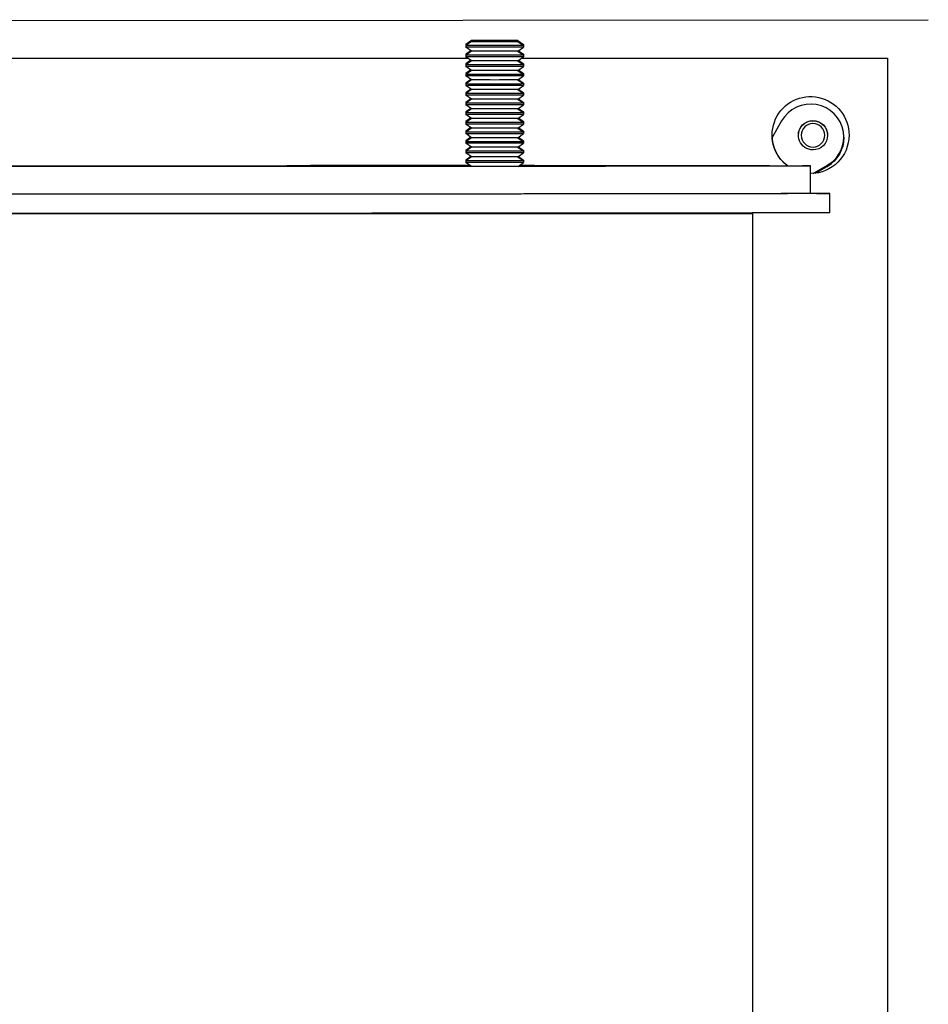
# Model space of a CAD drawing. Extents: x 1 to 669, y 0 to 417.
# Tile 109 of 256: x 73.66 to 79.57, y 371.41 to 377.81. Entities that reach past the tile are written whole.
import ezdxf

# ---------------------------------------------------------------- set-up
doc = ezdxf.new("R2010")
doc.units = 0
doc.header["$LTSCALE"] = 12
doc.header["$MEASUREMENT"] = 0
doc.layers.add('X', color=1, linetype='CONTINUOUS')

msp = doc.modelspace()

# ---------------------------------------------------------------- linework, layer by layer
at = {"layer": 'X'}
for p, q in [((67.06826, 377.80376), (79.56825, 377.81419)), ((67.06826, 377.80355), (79.56825, 377.81398)), ((79.56825, 377.81398), (79.56825, 377.81419)), ((76.60003, 377.67807), (76.56278, 377.65199)), ((76.60003, 377.67232), (76.56278, 377.64624)), ((76.90053, 377.67807), (76.93778, 377.65199)), ((76.90053, 377.67232), (76.93778, 377.64624)), ((76.56278, 377.65199), (76.56278, 377.64624)), ((76.56278, 377.64624), (76.56278, 377.6359)), ((76.60003, 377.60982), (76.56278, 377.6359)), ((76.59592, 377.6127), (76.56278, 377.58949)), ((76.60003, 377.60982), (76.56278, 377.58374)), ((76.90053, 377.60982), (76.93778, 377.6359)), ((76.90053, 377.60982), (76.93778, 377.58374)), ((76.90464, 377.6127), (76.93778, 377.58949)), ((76.93778, 377.65199), (76.93778, 377.64624)), ((76.93778, 377.64624), (76.93778, 377.6359)), ((73.47942, 377.56436), (76.5757, 377.56436)), ((73.47963, 377.56451), (76.57548, 377.56451)), ((76.56278, 377.58949), (76.56278, 377.58374)), ((76.56278, 377.58374), (76.56278, 377.5734)), ((76.60003, 377.54732), (76.56278, 377.5734)), ((76.59592, 377.5502), (76.56278, 377.52699)), ((76.60003, 377.54732), (76.56278, 377.52124)), ((76.90053, 377.54732), (76.93778, 377.5734)), ((76.90053, 377.54732), (76.93778, 377.52124)), ((76.90464, 377.5502), (76.93778, 377.52699)), ((76.92486, 377.56436), (79.30313, 377.56436)), ((76.92507, 377.56451), (79.30313, 377.56451)), ((76.93778, 377.58949), (76.93778, 377.58374)), ((76.93778, 377.58374), (76.93778, 377.5734)), ((79.30313, 377.56451), (79.30313, 377.56436)), ((79.30313, 377.56436), (79.30313, 365.06436)), ((76.56278, 377.52699), (76.56278, 377.52124)), ((76.56278, 377.52124), (76.56278, 377.5109)), ((76.60003, 377.48482), (76.56278, 377.5109)), ((76.59592, 377.4877), (76.56278, 377.46449)), ((76.60003, 377.48482), (76.56278, 377.45874)), ((76.90053, 377.48482), (76.93778, 377.5109)), ((76.90053, 377.48482), (76.93778, 377.45874)), ((76.90464, 377.4877), (76.93778, 377.46449)), ((76.93778, 377.52699), (76.93778, 377.52124)), ((76.93778, 377.52124), (76.93778, 377.5109)), ((76.56278, 377.46449), (76.56278, 377.45874)), ((76.56278, 377.45874), (76.56278, 377.4484)), ((76.60003, 377.42232), (76.56278, 377.4484)), ((76.59592, 377.4252), (76.56278, 377.40199)), ((76.60003, 377.42232), (76.56278, 377.39624)), ((76.90053, 377.42232), (76.93778, 377.4484)), ((76.90053, 377.42232), (76.93778, 377.39624)), ((76.90464, 377.4252), (76.93778, 377.40199)), ((76.93778, 377.46449), (76.93778, 377.45874)), ((76.93778, 377.45874), (76.93778, 377.4484)), ((76.56278, 377.40199), (76.56278, 377.39624)), ((76.56278, 377.39624), (76.56278, 377.3859)), ((76.60003, 377.35982), (76.56278, 377.3859)), ((76.59592, 377.3627), (76.56278, 377.33949)), ((76.60003, 377.35982), (76.56278, 377.33374)), ((76.56278, 377.33949), (76.56278, 377.33374)), ((76.90053, 377.35982), (76.93778, 377.3859)), ((76.90053, 377.35982), (76.93778, 377.33374)), ((76.90464, 377.3627), (76.93778, 377.33949)), ((76.93778, 377.40199), (76.93778, 377.39624)), ((76.93778, 377.39624), (76.93778, 377.3859)), ((76.93778, 377.33949), (76.93778, 377.33374)), ((76.56278, 377.33374), (76.56278, 377.3234)), ((76.60003, 377.29732), (76.56278, 377.3234)), ((76.59592, 377.3002), (76.56278, 377.27699)), ((76.60003, 377.29732), (76.56278, 377.27124)), ((76.56278, 377.27699), (76.56278, 377.27124)), ((76.90053, 377.29732), (76.93778, 377.3234)), ((76.90053, 377.29732), (76.93778, 377.27124)), ((76.90464, 377.3002), (76.93778, 377.27699)), ((76.93778, 377.33374), (76.93778, 377.3234)), ((76.93778, 377.27699), (76.93778, 377.27124)), ((76.56278, 377.27124), (76.56278, 377.2609)), ((76.60003, 377.23482), (76.56278, 377.2609)), ((76.59592, 377.2377), (76.56278, 377.21449)), ((76.60003, 377.23482), (76.56278, 377.20874)), ((76.56278, 377.21449), (76.56278, 377.20874)), ((76.90053, 377.23482), (76.93778, 377.2609)), ((76.90053, 377.23482), (76.93778, 377.20874)), ((76.90464, 377.2377), (76.93778, 377.21449)), ((76.93778, 377.27124), (76.93778, 377.2609)), ((76.93778, 377.21449), (76.93778, 377.20874)), ((76.56278, 377.20874), (76.56278, 377.1984)), ((76.60003, 377.17232), (76.56278, 377.1984)), ((76.59592, 377.1752), (76.56278, 377.15199)), ((76.60003, 377.17232), (76.56278, 377.14624)), ((76.56278, 377.15199), (76.56278, 377.14624)), ((76.56278, 377.14624), (76.56278, 377.1359)), ((76.90053, 377.17232), (76.93778, 377.1984)), ((76.90053, 377.17232), (76.93778, 377.14624)), ((76.90464, 377.1752), (76.93778, 377.15199)), ((76.93778, 377.20874), (76.93778, 377.1984)), ((76.93778, 377.15199), (76.93778, 377.14624)), ((76.93778, 377.14624), (76.93778, 377.1359)), ((78.6149, 377.15581), (78.55367, 377.04813)), ((76.60003, 377.10982), (76.56278, 377.1359)), ((76.59592, 377.1127), (76.56278, 377.08949)), ((76.60003, 377.10982), (76.56278, 377.08374)), ((76.56278, 377.08949), (76.56278, 377.08374)), ((76.56278, 377.08374), (76.56278, 377.0734)), ((76.90053, 377.10982), (76.93778, 377.1359)), ((76.90053, 377.10982), (76.93778, 377.08374)), ((76.90464, 377.1127), (76.93778, 377.08949)), ((76.93778, 377.08949), (76.93778, 377.08374)), ((76.93778, 377.08374), (76.93778, 377.0734)), ((76.60003, 377.04732), (76.56278, 377.0734)), ((76.59592, 377.0502), (76.56278, 377.02699)), ((76.60003, 377.04732), (76.56278, 377.02124)), ((76.56278, 377.02699), (76.56278, 377.02124)), ((76.56278, 377.02124), (76.56278, 377.0109)), ((76.90053, 377.04732), (76.93778, 377.0734)), ((76.90053, 377.04732), (76.93778, 377.02124)), ((76.90464, 377.0502), (76.93778, 377.02699)), ((76.93778, 377.02699), (76.93778, 377.02124)), ((76.93778, 377.02124), (76.93778, 377.0109)), ((78.72388, 377.06336), (78.72388, 377.06336)), ((78.72388, 377.06333), (78.72388, 377.06333)), ((78.72388, 377.06331), (78.72388, 377.06331)), ((78.72388, 377.06328), (78.72388, 377.06328)), ((78.72388, 377.06325), (78.72388, 377.06326)), ((78.72388, 377.06323), (78.72388, 377.06323)), ((78.72388, 377.0632), (78.72388, 377.06321)), ((78.72388, 377.06318), (78.72388, 377.06318)), ((78.72388, 377.06315), (78.72388, 377.06316)), ((78.72388, 377.06313), (78.72388, 377.06313)), ((78.72388, 377.0631), (78.72388, 377.06311)), ((78.72388, 377.06308), (78.72388, 377.06308)), ((78.72388, 377.06305), (78.72388, 377.06306)), ((78.72388, 377.06303), (78.72388, 377.06303)), ((78.72388, 377.063), (78.72388, 377.06301)), ((78.72388, 377.06298), (78.72388, 377.06298)), ((78.72388, 377.06295), (78.72388, 377.06296)), ((78.72388, 377.06293), (78.72388, 377.06293)), ((78.72388, 377.0629), (78.72388, 377.0629)), ((78.72388, 377.06288), (78.72388, 377.06288)), ((78.72388, 377.06285), (78.72388, 377.06285)), ((78.72388, 377.06283), (78.72388, 377.06283)), ((78.72388, 377.0628), (78.72388, 377.0628)), ((78.72388, 377.06277), (78.72388, 377.06278)), ((78.72388, 377.06275), (78.72388, 377.06275)), ((78.91388, 377.06336), (78.91388, 377.06336)), ((78.91388, 377.06333), (78.91388, 377.06333)), ((78.91388, 377.06331), (78.91388, 377.06331)), ((78.91388, 377.06328), (78.91388, 377.06328)), ((78.91388, 377.06325), (78.91388, 377.06326)), ((78.91388, 377.06323), (78.91388, 377.06323)), ((78.91388, 377.0632), (78.91388, 377.06321)), ((78.91388, 377.06318), (78.91388, 377.06318)), ((78.91388, 377.06315), (78.91388, 377.06316)), ((78.91388, 377.06313), (78.91388, 377.06313)), ((78.91388, 377.0631), (78.91388, 377.06311)), ((78.91388, 377.06308), (78.91388, 377.06308)), ((78.91388, 377.06305), (78.91388, 377.06306)), ((78.91388, 377.06303), (78.91388, 377.06303)), ((78.91388, 377.063), (78.91388, 377.06301)), ((78.91388, 377.06298), (78.91388, 377.06298)), ((78.91388, 377.06295), (78.91388, 377.06296)), ((78.91388, 377.06293), (78.91388, 377.06293)), ((78.91388, 377.0629), (78.91388, 377.0629)), ((78.91388, 377.06288), (78.91388, 377.06288)), ((78.91388, 377.06285), (78.91388, 377.06285)), ((78.91388, 377.06283), (78.91388, 377.06283)), ((78.91388, 377.0628), (78.91388, 377.0628)), ((78.91388, 377.06277), (78.91388, 377.06278)), ((78.91388, 377.06275), (78.91388, 377.06275)), ((76.60003, 376.98482), (76.56278, 377.0109)), ((76.59592, 376.9877), (76.56278, 376.96449)), ((76.60003, 376.98482), (76.56278, 376.95874)), ((76.56278, 376.96449), (76.56278, 376.95874)), ((76.56278, 376.95874), (76.56278, 376.9484)), ((76.90053, 376.98482), (76.93778, 377.0109)), ((76.90053, 376.98482), (76.93778, 376.95874)), ((76.90464, 376.9877), (76.93778, 376.96449)), ((76.93778, 376.96449), (76.93778, 376.95874)), ((76.93778, 376.95874), (76.93778, 376.9484)), ((76.60003, 376.92232), (76.56278, 376.9484)), ((76.59592, 376.9252), (76.56278, 376.90199)), ((76.60003, 376.92232), (76.56278, 376.89624)), ((76.56278, 376.90199), (76.56278, 376.89624)), ((76.56278, 376.89624), (76.56278, 376.8859)), ((76.90053, 376.92232), (76.93778, 376.9484)), ((76.90053, 376.92232), (76.93778, 376.89624)), ((76.90464, 376.9252), (76.93778, 376.90199)), ((76.93778, 376.90199), (76.93778, 376.89624)), ((76.93778, 376.89624), (76.93778, 376.8859)), ((76.59843, 376.86094), (76.56278, 376.8859)), ((76.90215, 376.86095), (76.93778, 376.8859)), ((78.80313, 376.6847), (78.80313, 376.864)), ((78.91017, 376.86593), (78.82083, 376.81514)), ((78.821, 376.81515), (78.91017, 376.86585)), ((78.91017, 376.86063), (78.832, 376.81618)), ((78.83218, 376.8162), (78.91017, 376.86054)), ((78.92813, 376.5597), (78.92813, 376.6847)), ((68.28283, 376.55497), (78.32343, 376.55497)), ((73.92697, 376.55503), (78.32343, 376.55503)), ((73.97276, 376.55504), (78.34813, 376.55504)), ((78.34813, 376.55504), (78.34813, 376.55762)), ((78.35343, 376.55506), (78.35343, 376.55763)), ((78.42813, 376.55506), (78.42813, 376.55776)), ((78.42813, 365.05506), (78.42813, 376.55506))]:
    msp.add_line(p, q, dxfattribs=at)
at = {"layer": 'X', "extrusion": (2.4301e-16, 7.22825e-29, -1)}
for centre in [(76.75028, 377.67807), (76.75028, 377.67232)]:
    msp.add_ellipse(centre, major_axis=(-0.15025, 0), ratio=0.0008344, start_param=-3.141592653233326, end_param=3.14159265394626, dxfattribs=at)
at = {"layer": 'X', "extrusion": (2.4301e-16, 2.21436e-26, -1)}
for centre in [(76.75028, 377.64624), (76.75028, 377.52124), (76.75028, 377.39624), (76.75028, 377.14624), (76.75028, 377.08374)]:
    msp.add_ellipse(centre, major_axis=(-0.1875, 0), ratio=0.0008344, start_param=-1.5707963, end_param=0.0011917, dxfattribs=at)
at = {"layer": 'X', "extrusion": (2.12392e-16, 7.76045e-14, -1)}
for centre in [(76.75028, 377.65199), (76.75028, 377.58949), (76.75028, 377.52699), (76.75028, 377.46449), (76.75028, 377.40199), (76.75028, 377.33949), (76.75028, 377.27699), (76.75028, 377.21449), (76.75028, 377.15199), (76.75028, 377.08949), (76.75028, 377.02699), (76.75028, 376.96449), (76.75028, 376.90199)]:
    msp.add_ellipse(centre, major_axis=(-0.1875, 0), ratio=0.0008344, start_param=-0.2959336, end_param=0.0011917, dxfattribs=at)
at = {"layer": 'X', "extrusion": (2.4301e-16, -1.09653e-26, -1)}
for centre in [(76.75028, 377.6359), (76.75028, 377.5734), (76.75028, 377.3859), (76.75028, 377.3234), (76.75028, 377.2609), (76.75028, 377.1984), (76.75028, 377.0109), (76.75028, 376.9484)]:
    msp.add_ellipse(centre, major_axis=(-0.1875, 0), ratio=0.0008344, start_param=-1.5707963, end_param=0, dxfattribs=at)
at = {"layer": 'X', "extrusion": (2.42998e-16, -3.47038e-16, -1)}
for centre in [(76.75028, 377.60982), (76.75028, 377.54732), (76.75028, 377.48482), (76.75028, 377.42232), (76.75028, 377.35982), (76.75028, 377.29732), (76.75028, 377.23482), (76.75028, 377.17232), (76.75028, 377.10982), (76.75028, 377.04732), (76.75028, 376.98482), (76.75028, 376.92232)]:
    msp.add_ellipse(centre, major_axis=(0.15025, 0), ratio=0.0008344, start_param=0.0011917, end_param=3.140401, dxfattribs=at)
at = {"layer": 'X', "extrusion": (2.4301e-16, 6.18004e-29, -1)}
for centre in [(76.75028, 377.64624), (76.75028, 377.58374), (76.75028, 377.39624), (76.75028, 377.27124), (76.75028, 377.20874), (76.75028, 377.1359), (76.75028, 377.08374), (76.75028, 377.0109), (76.75028, 376.95874)]:
    msp.add_ellipse(centre, major_axis=(0.1875, 0), ratio=0.0008344, start_param=0, end_param=1.5707963, dxfattribs=at)
at = {"layer": 'X', "extrusion": (2.4301e-16, -8.82284e-26, -1)}
for centre in [(76.75028, 377.6359), (76.75028, 377.2609)]:
    msp.add_ellipse(centre, major_axis=(0.1875, 0), ratio=0.0008344, start_param=0, end_param=1.5707963, dxfattribs=at)
at = {"layer": 'X', "extrusion": (2.4301e-16, -6.63308e-26, -1)}
for centre in [(76.75028, 377.65199), (76.75028, 377.33949)]:
    msp.add_ellipse(centre, major_axis=(0.1875, 0), ratio=0.0008344, start_param=0, end_param=0.2959336, dxfattribs=at)
at = {"layer": 'X', "extrusion": (2.43006e-16, 3.47048e-16, -1)}
for centre in [(76.75028, 377.65199), (76.75028, 377.64624), (76.75028, 377.58949), (76.75028, 377.58374), (76.75028, 377.52699), (76.75028, 377.52124), (76.75028, 377.46449), (76.75028, 377.45874), (76.75028, 377.40199), (76.75028, 377.39624), (76.75028, 377.33949), (76.75028, 377.33374), (76.75028, 377.27699), (76.75028, 377.27124), (76.75028, 377.21449), (76.75028, 377.20874), (76.75028, 377.15199), (76.75028, 377.14624), (76.75028, 377.08949), (76.75028, 377.08374), (76.75028, 377.02699), (76.75028, 377.02124), (76.75028, 376.96449), (76.75028, 376.95874), (76.75028, 376.90199), (76.75028, 376.89624)]:
    msp.add_ellipse(centre, major_axis=(0.1875, 0), ratio=0.0008344, start_param=-0.0011917, end_param=0, dxfattribs=at)
at = {"layer": 'X', "extrusion": (2.4301e-16, 7.10094e-29, -1)}
for centre, end_param in [((76.75028, 377.58374), 0.0011917), ((76.75028, 377.5109), 0), ((76.75028, 377.4484), 0), ((76.75028, 377.27124), 0.0011917), ((76.75028, 377.20874), 0.0011917), ((76.75028, 377.1359), 0), ((76.75028, 377.0734), 0), ((76.75028, 376.95874), 0.0011917), ((76.75028, 376.89624), 0.0011917), ((76.75028, 376.8859), 0)]:
    msp.add_ellipse(centre, major_axis=(-0.1875, 0), ratio=0.0008344, start_param=-1.5707963, end_param=end_param, dxfattribs=at)
at = {"layer": 'X', "extrusion": (2.4301e-16, -4.40833e-26, -1)}
for centre in [(76.75028, 377.5734), (76.75028, 377.1984)]:
    msp.add_ellipse(centre, major_axis=(0.1875, 0), ratio=0.0008344, start_param=0, end_param=1.5707963, dxfattribs=at)
at = {"layer": 'X', "extrusion": (2.4301e-16, 6.61045e-26, -1)}
msp.add_ellipse((76.75028, 377.58949), major_axis=(0.1875, 0), ratio=0.0008344, start_param=0, end_param=0.2959336, dxfattribs=at)
at = {"layer": 'X', "extrusion": (2.4301e-16, 1.76642e-25, -1)}
for centre in [(76.75028, 377.52124), (76.75028, 377.14624)]:
    msp.add_ellipse(centre, major_axis=(0.1875, 0), ratio=0.0008344, start_param=0, end_param=1.5707963, dxfattribs=at)
at = {"layer": 'X', "extrusion": (2.4301e-16, -1.32374e-25, -1)}
for centre in [(76.75028, 377.5109), (76.75028, 377.45874), (76.75028, 377.33374), (76.75028, 377.3234), (76.75028, 377.0734), (76.75028, 377.02124), (76.75028, 376.9484), (76.75028, 376.89624), (76.75028, 376.8859)]:
    msp.add_ellipse(centre, major_axis=(0.1875, 0), ratio=0.0008344, start_param=0, end_param=1.5707963, dxfattribs=at)
at = {"layer": 'X', "extrusion": (2.4301e-16, -1.2238e-28, -1)}
msp.add_ellipse((76.75028, 377.52699), major_axis=(0.1875, 0), ratio=0.0008344, start_param=0, end_param=0.2959336, dxfattribs=at)
at = {"layer": 'X', "extrusion": (2.4301e-16, 3.31799e-26, -1)}
msp.add_ellipse((76.75028, 377.45874), major_axis=(-0.1875, 0), ratio=0.0008344, start_param=-1.5707963, end_param=0.0011917, dxfattribs=at)
at = {"layer": 'X', "extrusion": (2.4301e-16, -6.61559e-26, -1)}
msp.add_ellipse((76.75028, 377.4484), major_axis=(0.1875, 0), ratio=0.0008344, start_param=0, end_param=1.5707963, dxfattribs=at)
at = {"layer": 'X', "extrusion": (2.4301e-16, -1.5463e-25, -1)}
msp.add_ellipse((76.75028, 377.46449), major_axis=(0.1875, 0), ratio=0.0008344, start_param=0, end_param=0.2959336, dxfattribs=at)
at = {"layer": 'X', "extrusion": (2.4301e-16, -1.98591e-25, -1)}
msp.add_ellipse((76.75028, 377.3859), major_axis=(0.1875, 0), ratio=0.0008344, start_param=0, end_param=1.5707963, dxfattribs=at)
at = {"layer": 'X', "extrusion": (2.4301e-16, -2.21949e-26, -1)}
msp.add_ellipse((76.75028, 377.40199), major_axis=(0.1875, 0), ratio=0.0008344, start_param=0, end_param=0.2959336, dxfattribs=at)
at = {"layer": 'X', "extrusion": (2.4301e-16, 1.11073e-26, -1)}
for centre in [(76.75028, 377.33374), (76.75028, 377.02124)]:
    msp.add_ellipse(centre, major_axis=(-0.1875, 0), ratio=0.0008344, start_param=-1.5707963, end_param=0.0011917, dxfattribs=at)
at = {"layer": 'X', "extrusion": (2.4301e-16, 8.8177e-26, -1)}
msp.add_ellipse((76.75028, 377.27699), major_axis=(0.1875, 0), ratio=0.0008344, start_param=0, end_param=0.2959336, dxfattribs=at)
at = {"layer": 'X', "extrusion": (2.43016e-16, -3.67512e-20, -1)}
msp.add_ellipse((78.80313, 377.06436), major_axis=(-0.25, 0), ratio=0.9999997, start_param=-0.9225933, end_param=3.1415927, dxfattribs=at)
at = {"layer": 'X'}
for centre, major_axis, ratio, start_param, end_param in [((78.80313, 377.04878), (0.21654, 0), 0.9999997, -1.0537733, 2.6245696), ((78.80313, 377.05408), (0.21654, 0), 0.9999997, -1.0537733, -0.0122513), ((78.32343, 376.55506), (0.1047, 0), 0.0008344, -1.5707963, 0), ((78.32343, 376.55506), (0.03, 0), 0.0008344, -1.5707963, 0)]:
    msp.add_ellipse(centre, major_axis=major_axis, ratio=ratio, start_param=start_param, end_param=end_param, dxfattribs=at)
at = {"layer": 'X', "extrusion": (2.4301e-16, 1.98531e-25, -1)}
msp.add_ellipse((76.75028, 377.21449), major_axis=(0.1875, 0), ratio=0.0008344, start_param=0, end_param=0.2959336, dxfattribs=at)
at = {"layer": 'X', "extrusion": (2.4301e-16, 6.60953e-26, -1)}
msp.add_ellipse((76.75028, 377.15199), major_axis=(0.1875, 0), ratio=0.0008344, start_param=0, end_param=0.2959336, dxfattribs=at)
at = {"layer": 'X', "extrusion": (2.4301e-16, 6.01166e-20, -1)}
for major_axis, start_param, end_param in [((-0.095, 0), -1.5716308, 3.1407582), ((0.095, 0), -0.0008344, 1.5699619)]:
    msp.add_ellipse((78.81888, 377.06275), major_axis=major_axis, ratio=0.9999997, start_param=start_param, end_param=end_param, dxfattribs=at)
at = {"layer": 'X', "extrusion": (2.4301e-16, 3.23106e-20, -1)}
for centre in [(78.81888, 377.06336), (78.81888, 377.06333), (78.81888, 377.06331), (78.81888, 377.06328), (78.81888, 377.06325), (78.81888, 377.06323), (78.81888, 377.0632), (78.81888, 377.06318), (78.81888, 377.06315), (78.81888, 377.06313), (78.81888, 377.0631), (78.81888, 377.06308), (78.81888, 377.06305), (78.81888, 377.06303), (78.81888, 377.063), (78.81888, 377.06298), (78.81888, 377.06295), (78.81888, 377.06293), (78.81888, 377.0629), (78.81888, 377.06288), (78.81888, 377.06285), (78.81888, 377.06283), (78.81888, 377.0628), (78.81888, 377.06277)]:
    msp.add_ellipse(centre, major_axis=(-0.095, 0), ratio=0.9999997, start_param=-0.000133, end_param=3.1407582, dxfattribs=at)
at = {"layer": 'X', "extrusion": (2.4301e-16, 1.27468e-28, -1)}
for centre in [(78.81888, 377.06336), (78.81888, 377.06308), (78.81888, 377.06306), (78.81888, 377.06288), (78.81888, 377.06275)]:
    msp.add_ellipse(centre, major_axis=(-0.095, 0), ratio=0.9999997, start_param=0, end_param=3.1407954, dxfattribs=at)
at = {"layer": 'X', "extrusion": (2.4301e-16, -9.06403e-29, -1)}
msp.add_ellipse((78.81888, 377.06333), major_axis=(-0.095, 0), ratio=0.9999997, start_param=0, end_param=3.1407954, dxfattribs=at)
at = {"layer": 'X', "extrusion": (2.4301e-16, 2.18346e-28, -1)}
for centre in [(78.81888, 377.06331), (78.81888, 377.06301)]:
    msp.add_ellipse(centre, major_axis=(-0.095, 0), ratio=0.9999997, start_param=0, end_param=3.1407954, dxfattribs=at)
at = {"layer": 'X', "extrusion": (2.4301e-16, -1.79376e-29, -1)}
for centre in [(78.81888, 377.06328), (78.81888, 377.06283), (78.81888, 377.0628)]:
    msp.add_ellipse(centre, major_axis=(-0.095, 0), ratio=0.9999997, start_param=0, end_param=3.1407954, dxfattribs=at)
at = {"layer": 'X', "extrusion": (2.4301e-16, 3.65894e-29, -1)}
for centre in [(78.81888, 377.06326), (78.81888, 377.06296)]:
    msp.add_ellipse(centre, major_axis=(-0.095, 0), ratio=0.9999997, start_param=0, end_param=3.1407954, dxfattribs=at)
at = {"layer": 'X', "extrusion": (2.4301e-16, 9.11164e-29, -1)}
msp.add_ellipse((78.81888, 377.06323), major_axis=(-0.095, 0), ratio=0.9999997, start_param=0, end_param=3.1407954, dxfattribs=at)
at = {"layer": 'X', "extrusion": (2.4301e-16, 1.45643e-28, -1)}
msp.add_ellipse((78.81888, 377.06321), major_axis=(-0.095, 0), ratio=0.9999997, start_param=0, end_param=3.1407954, dxfattribs=at)
at = {"layer": 'X', "extrusion": (2.4301e-16, -5.4289e-29, -1)}
msp.add_ellipse((78.81888, 377.06318), major_axis=(-0.095, 0), ratio=0.9999997, start_param=0, end_param=3.1407954, dxfattribs=at)
at = {"layer": 'X', "extrusion": (2.4301e-16, 2.0017e-28, -1)}
for centre in [(78.81888, 377.06316), (78.81888, 377.06285)]:
    msp.add_ellipse(centre, major_axis=(-0.095, 0), ratio=0.9999997, start_param=0, end_param=3.1407954, dxfattribs=at)
at = {"layer": 'X', "extrusion": (2.4301e-16, 2.72873e-28, -1)}
for centre in [(78.81888, 377.06313), (78.81888, 377.06298)]:
    msp.add_ellipse(centre, major_axis=(-0.095, 0), ratio=0.9999997, start_param=0, end_param=3.1407954, dxfattribs=at)
at = {"layer": 'X', "extrusion": (2.4301e-16, 5.4765e-29, -1)}
for centre in [(78.81888, 377.06311), (78.81888, 377.06278)]:
    msp.add_ellipse(centre, major_axis=(-0.095, 0), ratio=0.9999997, start_param=0, end_param=3.1407954, dxfattribs=at)
at = {"layer": 'X', "extrusion": (2.4301e-16, 1.63819e-28, -1)}
msp.add_ellipse((78.81888, 377.06303), major_axis=(-0.095, 0), ratio=0.9999997, start_param=0, end_param=3.1407954, dxfattribs=at)
at = {"layer": 'X', "extrusion": (2.4301e-16, 7.29407e-29, -1)}
msp.add_ellipse((78.81888, 377.06293), major_axis=(-0.095, 0), ratio=0.9999997, start_param=0, end_param=3.1407954, dxfattribs=at)
at = {"layer": 'X', "extrusion": (2.4301e-16, 3.81927e-28, -1)}
msp.add_ellipse((78.81888, 377.0629), major_axis=(-0.095, 0), ratio=0.9999997, start_param=0, end_param=3.1407954, dxfattribs=at)
at = {"layer": 'X', "extrusion": (2.4301e-16, 1.1024e-25, -1)}
msp.add_ellipse((76.75028, 377.08949), major_axis=(0.1875, 0), ratio=0.0008344, start_param=0, end_param=0.2959336, dxfattribs=at)
at = {"layer": 'X', "extrusion": (2.4301e-16, 2.53857e-20, -1)}
msp.add_ellipse((78.81888, 377.06274), major_axis=(-0.0764, 0), ratio=0.9999997, start_param=-3.1424271, end_param=3.1407582, dxfattribs=at)
at = {"layer": 'X', "extrusion": (2.4301e-16, -2.42911e-25, -1)}
msp.add_ellipse((76.75028, 377.02699), major_axis=(0.1875, 0), ratio=0.0008344, start_param=0, end_param=0.2959336, dxfattribs=at)
at = {"layer": 'X', "extrusion": (2.42971e-16, -3.29562e-20, -1)}
msp.add_ellipse((78.80313, 377.06451), major_axis=(-0.25, 0), ratio=0.9999997, start_param=-0.9235898, end_param=-0.0002992, dxfattribs=at)
at = {"layer": 'X', "extrusion": (2.4301e-16, 3.57052e-20, -1)}
msp.add_ellipse((78.80313, 377.06451), major_axis=(0.25, 0), ratio=0.9999997, start_param=0.0002992, end_param=1.5707963, dxfattribs=at)
at = {"layer": 'X', "extrusion": (2.4301e-16, -8.95498e-29, -1)}
msp.add_ellipse((78.80313, 377.06436), major_axis=(0.25, 0), ratio=0.9999997, start_param=0, end_param=1.5707963, dxfattribs=at)
at = {"layer": 'X', "extrusion": (2.43009e-16, -1.89514e-20, -1)}
msp.add_ellipse((78.80313, 377.05416), major_axis=(0.21654, 0), ratio=0.9999997, start_param=0.0124409, end_param=1.0537733, dxfattribs=at)
at = {"layer": 'X', "extrusion": (2.4301e-16, -4.60852e-20, -1)}
msp.add_ellipse((78.80313, 377.04886), major_axis=(0.21654, 0), ratio=0.9999997, start_param=0.0001896, end_param=1.0537733, dxfattribs=at)
at = {"layer": 'X', "extrusion": (2.4301e-16, -5.9174e-20, -1)}
for centre in [(78.81888, 377.06336), (78.81888, 377.06333), (78.81888, 377.06331), (78.81888, 377.06328), (78.81888, 377.06325), (78.81888, 377.06323), (78.81888, 377.0632), (78.81888, 377.06318), (78.81888, 377.06315), (78.81888, 377.06313), (78.81888, 377.0631), (78.81888, 377.06308), (78.81888, 377.06305), (78.81888, 377.06303), (78.81888, 377.063), (78.81888, 377.06298), (78.81888, 377.06295), (78.81888, 377.06293), (78.81888, 377.0629), (78.81888, 377.06288), (78.81888, 377.06285), (78.81888, 377.06283), (78.81888, 377.0628), (78.81888, 377.06277)]:
    msp.add_ellipse(centre, major_axis=(0.095, 0.00008), ratio=0.0000665, start_param=0, end_param=0.0002659, dxfattribs=at)
at = {"layer": 'X', "extrusion": (2.4301e-16, -1.98766e-25, -1)}
msp.add_ellipse((76.75028, 376.96449), major_axis=(0.1875, 0), ratio=0.0008344, start_param=0, end_param=0.2959336, dxfattribs=at)
at = {"layer": 'X', "extrusion": (2.4301e-16, -1.76703e-25, -1)}
msp.add_ellipse((76.75028, 376.90199), major_axis=(0.1875, 0), ratio=0.0008344, start_param=0, end_param=0.2959336, dxfattribs=at)
at = {"layer": 'X', "extrusion": (2.27821e-16, 1.9093e-14, -1)}
msp.add_ellipse((73.30313, 376.864), major_axis=(5.5, 0), ratio=0.0008344, start_param=-0.8552156, end_param=3.1438778, dxfattribs=at)
at = {"layer": 'X', "extrusion": (2.43459e-16, 3.37465e-14, -1)}
msp.add_ellipse((73.30313, 376.864), major_axis=(2.265, 0), ratio=0.0008344, start_param=-0.1151507, end_param=1.5022113, dxfattribs=at)
at = {"layer": 'X', "extrusion": (2.87097e-16, 5.78377e-14, -1)}
msp.add_ellipse((73.30313, 376.864), major_axis=(5.5, 0), ratio=0.0008344, start_param=-1.1493388, end_param=-0.930547, dxfattribs=at)
at = {"layer": 'X', "extrusion": (3.14018e-16, -8.59947e-16, -1)}
for centre, start_param, end_param in [((76.74239, 376.86112), -0.7831131, 4.0963369), ((76.75815, 376.86687), -2.3539094, -2.3098731)]:
    msp.add_ellipse(centre, major_axis=(0.25, 0), ratio=0.0008344, start_param=start_param, end_param=end_param, dxfattribs=at)
at = {"layer": 'X', "extrusion": (2.39057e-16, -8.02289e-14, -1)}
msp.add_ellipse((76.75815, 376.86687), major_axis=(-0.25, 0), ratio=0.0008344, start_param=-0.834103, end_param=0.7876833, dxfattribs=at)
at = {"layer": 'X', "extrusion": (2.41605e-16, -6.83925e-14, -1)}
msp.add_ellipse((76.74239, 376.86112), major_axis=(0.25, 0), ratio=0.0008344, start_param=-0.8751933, end_param=-0.7831131, dxfattribs=at)
at = {"layer": 'X', "extrusion": (2.43629e-16, -5.71595e-14, -1)}
msp.add_ellipse((76.75815, 376.86687), major_axis=(0.25, 0), ratio=0.0008344, start_param=-0.9138218, end_param=0.9162052, dxfattribs=at)
at = {"layer": 'X', "extrusion": (2.42861e-16, -6.65081e-16, -1)}
msp.add_ellipse((78.17812, 376.86399), major_axis=(0.25, 0), ratio=0.0008344, start_param=-7.8516965, end_param=-1.5685112, dxfattribs=at)
at = {"layer": 'X', "extrusion": (2.31584e-16, 5.95061e-14, -1)}
msp.add_ellipse((73.30313, 376.6847), major_axis=(5.625, 0), ratio=0.0008344, start_param=-0.2112109, end_param=3.1438778, dxfattribs=at)
at = {"layer": 'X', "extrusion": (2.4301e-16, 8.23483e-28, -1)}
msp.add_ellipse((73.30313, 376.6847), major_axis=(5.5, 0), ratio=0.0008344, start_param=0, end_param=3.1415927, dxfattribs=at)
at = {"layer": 'X', "extrusion": (2.4301e-16, -6.64742e-28, -1)}
msp.add_ellipse((73.30313, 376.5597), major_axis=(5.625, 0), ratio=0.0008344, start_param=0, end_param=3.1415927, dxfattribs=at)

doc.saveas('drawing.dxf')
